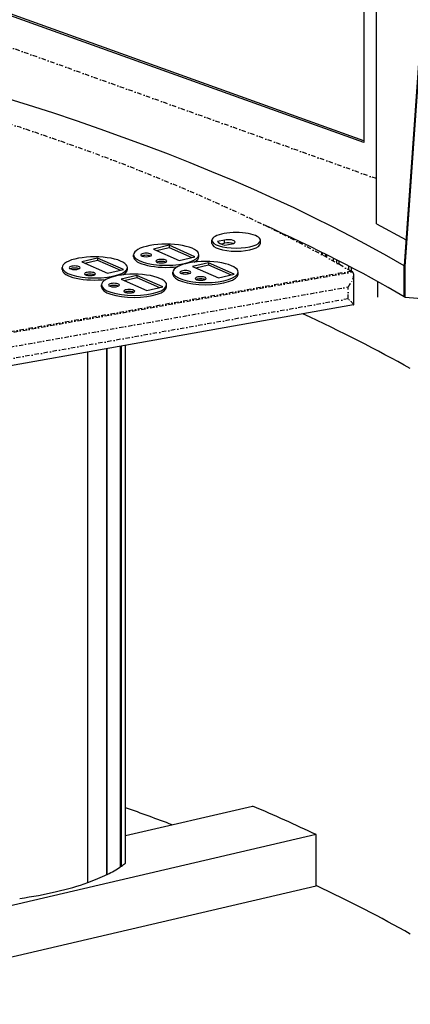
# Model space of a CAD drawing. Extents: x -4471 to 629, y 1975 to 5538.
# Tile 26 of 41: x -809 to -450, y 2828 to 3735. Entities that reach past the tile are written whole.
import ezdxf

# ---------------------------------------------------------------- set-up
doc = ezdxf.new("R2010")
doc.units = 0
doc.header["$MEASUREMENT"] = 0
doc.linetypes.add('DASHDOT', pattern=[8.5, 4, -2, 0.5, -2])
doc.layers.get('0').update_dxf_attribs({"linetype": 'CONTINUOUS'})
doc.layers.add('LE_MIDDLE', color=7, linetype='CONTINUOUS')

msp = doc.modelspace()

# ---------------------------------------------------------------- linework, layer by layer
for p, q in [((-481.36, 3546.63), (-481.36, 4019.71)), ((-420.66, 4006.21), (-455.71, 3507.97)), ((-454.75, 3507.4), (-419.69, 4005.64)), ((-492.75, 3623.08), (-882.94, 3763.15)), ((-481.36, 3546.63), (-454.02, 3531.98)), ((-683.64, 3522.23), (-671.91, 3525.01)), ((-671.91, 3526.91), (-671.91, 3525.01)), ((-671.91, 3525.01), (-651.05, 3515.8)), ((-632.53, 3528.69), (-632.53, 3531.52)), ((-624.34, 3528.18), (-620.87, 3528.9)), ((-620.87, 3528.9), (-620.87, 3531.74)), ((-588.03, 3528.69), (-588.03, 3531.52)), ((-704.6, 3516.35), (-704.6, 3518.24)), ((-644.6, 3516.35), (-644.6, 3518.24)), ((-531.46, 3518.22), (-531.46, 3520.46)), ((-530.99, 3517.97), (-530.99, 3520.22)), ((-527.87, 3516.26), (-527.87, 3518.66)), ((-526.96, 3515.76), (-526.96, 3518.21)), ((-749.37, 3510.54), (-737.64, 3513.32)), ((-737.64, 3515.21), (-737.64, 3513.32)), ((-737.64, 3513.32), (-716.78, 3504.11)), ((-647.49, 3506.27), (-635.76, 3509.05)), ((-635.76, 3510.94), (-635.76, 3509.05)), ((-635.76, 3509.05), (-614.9, 3499.84)), ((-520.85, 3512.38), (-520.85, 3515.12)), ((-517.73, 3510.63), (-517.73, 3513.53)), ((-515.54, 3509.4), (-515.54, 3512.41)), ((-506.55, 3504.26), (-506.55, 3507.75)), ((-455.71, 3507.97), (-455.71, 3507.97)), ((-455.71, 3479.58), (-455.71, 3507.97)), ((-455.71, 3507.97), (-455.71, 3479.58)), ((-454.75, 3507.4), (-455.71, 3507.97)), ((-454.75, 3479.01), (-454.75, 3507.4)), ((-770.33, 3504.66), (-770.33, 3506.55)), ((-710.33, 3504.66), (-710.33, 3506.55)), ((-701.49, 3499.25), (-701.49, 3497.36)), ((-668.46, 3500.39), (-668.46, 3502.28)), ((-608.46, 3500.39), (-608.46, 3502.28)), ((-504.14, 3502.89), (-504.14, 3506.49)), ((-504.07, 3502.84), (-504.07, 3506.45)), ((-502.15, 3472.15), (-502.15, 3499.71)), ((-734.19, 3488.69), (-734.19, 3490.59)), ((-713.22, 3494.58), (-701.49, 3497.36)), ((-701.49, 3497.36), (-680.63, 3488.15)), ((-674.19, 3488.69), (-674.19, 3490.59)), ((-479.95, 3479.1), (-479.95, 3493.42)), ((-712.12, 2958.28), (-712.12, 3434.72)), ((-711.94, 2958.59), (-711.94, 3434.75)), ((-746.66, 2940.47), (-746.66, 3428.58)), ((-729.17, 2948.01), (-729.17, 3431.69)), ((-728.84, 2947.94), (-728.84, 3431.75)), ((-716.78, 2954.87), (-716.78, 3433.89)), ((-716.32, 2955.69), (-716.32, 3433.97)), ((-711.94, 2983.64), (-595.29, 3010.87)), ((-536.81, 2984.61), (-927.75, 2893.38)), ((-716.78, 2956.11), (-716.32, 2956.05)), ((-729.17, 2948.01), (-728.84, 2947.94))]:
    msp.add_line(p, q)
for points in [[(-887.18, 3763.22), (-887.18, 4123.75), (-492.75, 3982.16), (-492.75, 3621.63), (-887.18, 3763.22), (-882.94, 3763.15)], [(-128.73, 4057.4), (-128.73, 3466.04), (-181.32, 3456.69), (-454.75, 3479.01), (-455.71, 3479.58)], [(-648.26, 3516.46), (-671.91, 3526.91), (-686.43, 3523.46), (-662.78, 3513.02), (-648.26, 3516.46)], [(-620.87, 3531.74), (-627.37, 3530.39)], [(-620.54, 3526.96), (-614.05, 3528.31)], [(-713.99, 3504.77), (-737.64, 3515.21), (-752.16, 3511.77), (-728.51, 3501.33), (-713.99, 3504.77)], [(-612.12, 3500.5), (-635.76, 3510.94), (-650.28, 3507.5), (-626.63, 3497.06), (-612.12, 3500.5)], [(-677.84, 3488.81), (-701.49, 3499.25), (-716.01, 3495.81), (-692.36, 3485.37), (-677.84, 3488.81)], [(-502.23, 3472.05), (-1047.36, 3375.09)], [(-716.32, 2955.69), (-715.72, 2955.6), (-715.72, 3434.08)], [(-1003.43, 2828.41), (-536.81, 2937.3), (-536.81, 2984.61)]]:
    msp.add_lwpolyline(points)
for centre, major_axis, start_param, end_param in [((-2207.53, 3195.63), (2000, 0), 0.503485, 2.534794), ((-2207.53, 3167.25), (2000, 0), 0.503485, 0.624821), ((-610.28, 3531.52), (22.25, 0), 0, 3.141593), ((-674.6, 3518.24), (30, 0), 0, 3.141593), ((-610.28, 3531.52), (22.25, 0), 3.141593, 6.283185), ((-610.28, 3528.69), (22.25, 0), 3.141593, 6.283185), ((-610.28, 3531.52), (17.45, 0), 3.344539, 4.083243), ((-617.46, 3530.03), (6.3, 0), 0, 2.143095), ((-617.46, 3527.19), (6.3, 0), 0.769805, 2.143095), ((-617.46, 3530.03), (6.3, 0), 5.284687, 6.283185), ((-740.33, 3506.55), (30, 0), 0, 3.141593), ((-674.6, 3518.24), (30, 0), 3.141593, 6.283185), ((-674.6, 3516.35), (30, 0), 3.141593, 5.064626), ((-693.09, 3517.99), (5, 0), 0, 3.141593), ((-693.09, 3517.99), (5, 0), 3.141593, 6.283185), ((-693.09, 3516.09), (5, 0), 0.624432, 2.517161), ((-674.6, 3516.35), (30, 0), 5.747518, 6.283185), ((-758.82, 3506.29), (5, 0), 0, 3.141593), ((-679.02, 3512.33), (5, 0), 0, 3.141593), ((-679.02, 3512.33), (5, 0), 3.141593, 6.283185), ((-679.02, 3510.44), (5, 0), 0.624432, 2.517161), ((-638.46, 3502.28), (30, 0), 0, 3.141593), ((-740.33, 3506.55), (30, 0), 3.141593, 6.283185), ((-740.33, 3504.66), (30, 0), 3.141593, 5.064626), ((-758.82, 3506.29), (5, 0), 3.141593, 6.283185), ((-758.82, 3504.4), (5, 0), 0.624432, 2.517161), ((-744.75, 3500.64), (5, 0), 0, 3.141593), ((-744.75, 3500.64), (5, 0), 3.141593, 6.283185), ((-744.75, 3498.74), (5, 0), 0.624432, 2.517161), ((-704.19, 3490.59), (30, 0), 0, 3.141593), ((-740.33, 3504.66), (30, 0), 5.747518, 6.283185), ((-638.46, 3502.28), (30, 0), 3.141593, 6.283185), ((-638.46, 3500.39), (30, 0), 3.141593, 6.283185), ((-656.94, 3502.02), (5, 0), 0, 3.141593), ((-656.94, 3502.02), (5, 0), 3.141593, 6.283185), ((-656.94, 3500.13), (5, 0), 0.624432, 2.517161), ((-642.87, 3496.37), (5, 0), 0, 3.141593), ((-704.19, 3490.59), (30, 0), 3.141593, 6.283185), ((-704.19, 3488.69), (30, 0), 3.141593, 6.283185), ((-722.67, 3490.33), (5, 0), 0, 3.141593), ((-722.67, 3490.33), (5, 0), 3.141593, 6.283185), ((-722.67, 3488.44), (5, 0), 0.624432, 2.517161), ((-642.87, 3496.37), (5, 0), 3.141593, 6.283185), ((-642.87, 3494.47), (5, 0), 0.624432, 2.517161), ((-708.6, 3484.67), (5, 0), 0, 3.141593), ((-708.6, 3484.67), (5, 0), 3.141593, 6.283185), ((-708.6, 3482.78), (5, 0), 0.624432, 2.517161), ((-2207.53, 3087.77), (2025, 0), 0.519938, 0.610951), ((-2207.53, 2567.38), (2025, 0), 0.707993, 0.739864), ((-2208.16, 2614.54), (2025, 0), 0.599964, 0.649352), ((-884.16, 2980.82), (185.59, 0), 5.70398, 5.836458), ((-884.16, 2980.82), (185.59, 0), 5.84993, 5.898594), ((-714.44, 2958.59), (2.5, 0), 5.898594, 6.283185), ((-884.16, 2980.82), (185.2, 0), 5.549102, 5.70398), ((-884.16, 2980.82), (185.59, 0), 5.127378, 5.546716), ((-2207.53, 2567.38), (2025, 0), 0.519938, 0.600515)]:
    msp.add_ellipse(centre, major_axis=major_axis, ratio=0.323677, start_param=start_param, end_param=end_param)
at = {"layer": 'LE_MIDDLE', "color": 1, "linetype": 'DASHDOT'}
for p, q in [((-481.36, 3588.25), (-906.93, 3741.02)), ((-1044.29, 3393.08), (-507.33, 3488.58)), ((-507.33, 3477.61), (-507.33, 3488.58)), ((-507.33, 3477.61), (-1044.29, 3382.1))]:
    msp.add_line(p, q, dxfattribs=at)
for points in [[(-1049.11, 3405.37), (-503.38, 3502.44)], [(-503.38, 3502.44), (-504.35, 3503.01), (-1048.79, 3406.17)], [(-504.38, 3503), (-1048.79, 3406.17)]]:
    msp.add_lwpolyline(points, dxfattribs=at)
for centre, major_axis, ratio, start_param, end_param in [((-2207.53, 3195.63), (1950, 0), 0.323677, 0.508639, 2.52964), ((-512.15, 3491.42), (-9.06, -10.81), 0.391692, 1.635962, 2.704273), ((-512.15, 3491.42), (-9.06, -10.81), 0.391692, 2.704273, 3.206758), ((-512.15, 3480.45), (9.98, -8.36), 0.077889, 0.065165, 1.133476), ((-512.15, 3480.45), (9.98, -8.36), 0.077889, 6.21802, 6.348351)]:
    msp.add_ellipse(centre, major_axis=major_axis, ratio=ratio, start_param=start_param, end_param=end_param, dxfattribs=at)

doc.saveas('drawing.dxf')
